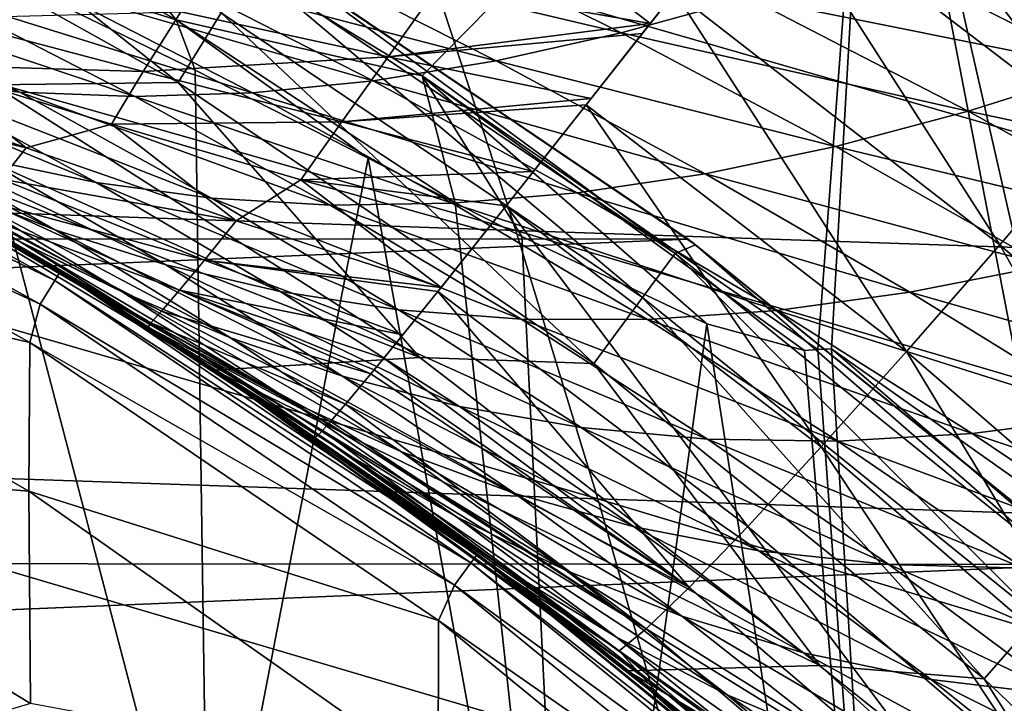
# Model space of a CAD drawing. Header units: metres. Extents: x -31 to 127, y -24 to 31.
# Tile 98 of 150: x 11.63 to 15.53, y 17.46 to 20.16. Entities that reach past the tile are written whole.
import ezdxf

# ---------------------------------------------------------------- set-up
doc = ezdxf.new("R2010")
doc.units = ezdxf.units.M
doc.layers.add('solid_12_381_041_XXX', color=7, linetype='CONTINUOUS')

msp = doc.modelspace()

# ---------------------------------------------------------------- linework, layer by layer
at = {"layer": 'solid_12_381_041_XXX'}
for points in [[(15.010057, 21.749672, 115.319366), (11.632766, 20.904819, 115.365982), (13.22451, 19.938015, 115.42775)], [(59.841755, 19.87245, 142.018951), (12.914742, 21.66173, 142.074112), (12.197166, 21.745707, 142.104095)], [(59.851868, 20.189066, 142.13353), (59.841755, 19.87245, 142.018951), (12.197166, 21.745707, 142.104095)], [(15.010057, 21.749672, 115.319366), (13.22451, 19.938015, 115.42775), (14.791256, 18.854528, 115.500305)], [(15.010057, 21.749672, 115.319366), (14.791256, 18.854528, 115.500305), (14.845093, 18.857975, 115.500305)], [(15.010057, 21.749672, 115.319366), (14.845093, 18.857975, 115.500305), (15.681456, 18.265112, 115.542603)], [(20.044846, 21.753382, 115.323524), (15.010057, 21.749672, 115.319366), (15.830544, 18.154106, 115.550461)], [(15.010057, 21.749672, 115.319366), (15.681456, 18.265112, 115.542603), (15.830544, 18.154106, 115.550461)], [(59.841755, 19.87245, 142.018951), (13.640339, 21.572233, 142.049103), (12.914742, 21.66173, 142.074112)], [(59.841755, 19.87245, 142.018951), (14.373972, 21.477568, 142.030075), (13.640339, 21.572233, 142.049103)], [(14.373972, 21.477568, 142.030075), (59.841755, 19.87245, 142.018951), (56.208389, 19.99465, 142.01886)], [(14.373972, 21.477568, 142.030075), (52.508961, 20.11907, 142.018784), (48.783695, 20.24436, 142.018692)], [(14.373972, 21.477568, 142.030075), (56.208389, 19.99465, 142.01886), (52.508961, 20.11907, 142.018784)], [(15.895476, 19.717215, 141.744858), (14.856215, 21.078072, 141.960114), (14.964763, 21.217821, 141.989685)], [(15.895476, 19.717215, 141.744858), (14.964763, 21.217821, 141.989685), (16.280622, 20.172466, 141.87738)], [(10.673153, 21.168936, -0.293171), (10.526972, 20.879004, -0.07612), (12.259711, 19.911036, -0.07612)], [(10.673153, 21.168936, -0.293171), (12.259711, 19.911036, -0.07612), (12.429955, 20.187529, -0.293171)], [(15.895476, 19.717215, 141.744858), (14.579034, 20.72205, 141.847183), (14.856215, 21.078072, 141.960114)], [(11.632766, 20.904819, 115.365982), (11.0611, 20.834959, 115.408195), (12.25211, 20.158655, 115.450981)], [(13.22451, 19.938015, 115.42775), (11.632766, 20.904819, 115.365982), (12.25211, 20.158655, 115.450981)], [(12.259711, 19.911036, -0.07612), (10.526972, 20.879004, -0.07612), (11.527748, 19.901917)], [(11.0611, 20.834959, 115.408195), (11.299391, 20.459219, 115.500305), (12.25211, 20.158655, 115.450981)], [(15.510415, 19.268988, 141.512482), (14.224304, 20.268333, 141.617645), (14.579034, 20.72205, 141.847183)], [(15.510415, 19.268988, 141.512482), (14.579034, 20.72205, 141.847183), (15.895476, 19.717215, 141.744858)], [(13.564814, 20.578051, 141.617142), (14.126797, 20.144041, 141.535828), (13.28865, 20.292757, 141.382507)], [(13.564814, 20.578051, 141.617142), (14.224304, 20.268333, 141.617645), (14.126797, 20.144041, 141.535828)], [(13.149377, 20.537794, 106.004074), (14.01318, 20.10796, 105.481987), (12.674253, 20.424427, 105.632484)], [(14.516316, 20.247738, 105.846352), (14.01318, 20.10796, 105.481987), (13.149377, 20.537794, 106.004074)], [(13.595919, 19.325207, 145.380417), (9.394441, 20.517307, 145.265747), (9.803766, 19.456057, 145.369965)], [(13.595919, 19.325207, 145.380417), (13.250548, 20.385206, 145.272339), (9.394441, 20.517307, 145.265747)], [(11.299391, 20.459219, 115.500305), (10.827689, 17.4072, 115.500305), (12.379153, 16.340691, 115.500305)], [(12.326898, 19.960285, 115.500305), (11.299391, 20.459219, 115.500305), (12.379153, 16.340691, 115.500305)], [(12.25211, 20.158655, 115.450981), (11.299391, 20.459219, 115.500305), (12.326898, 19.960285, 115.500305)], [(12.581081, 20.43718, -4), (-14.260582, 19.303749, -4), (-12.573285, 20.442173, -4)], [(14.277114, 19.291489, -4), (-14.260582, 19.303749, -4), (12.581081, 20.43718, -4)], [(12.674253, 20.424427, 105.632484), (13.517735, 19.997637, 105.10154), (12.207097, 20.340145, 105.245987)], [(14.277114, 19.291489, -4), (12.581081, 20.43718, -4), (12.624375, 20.411398, -1)], [(14.01318, 20.10796, 105.481987), (13.517735, 19.997637, 105.10154), (12.674253, 20.424427, 105.632484)], [(15.025595, 20.414955, 106.194931), (15.916663, 19.965931, 105.681587), (14.516316, 20.247738, 105.846352)], [(16.453218, 20.160793, 106.019371), (15.916663, 19.965931, 105.681587), (15.025595, 20.414955, 106.194931)], [(12.543622, 20.372137, -0.618042), (14.226111, 19.234972, -0.618042), (12.624375, 20.411398, -1)], [(14.226111, 19.234972, -0.618042), (14.30668, 19.269636, -1), (12.624375, 20.411398, -1)], [(14.277114, 19.291489, -4), (12.624375, 20.411398, -1), (14.30668, 19.269636, -1)], [(17.369383, 19.197472, 145.388229), (13.250548, 20.385206, 145.272339), (13.595919, 19.325207, 145.380417)], [(17.369383, 19.197472, 145.388229), (17.094521, 20.255135, 145.277237), (13.250548, 20.385206, 145.272339)], [(12.207097, 20.340145, 105.245987), (13.031241, 19.918308, 104.704819), (11.748518, 20.285883, 104.844254)], [(13.517735, 19.997637, 105.10154), (13.031241, 19.918308, 104.704819), (12.207097, 20.340145, 105.245987)], [(12.429955, 20.187529, -0.293171), (14.097198, 19.060669, -0.293171), (12.543622, 20.372137, -0.618042)], [(14.097198, 19.060669, -0.293171), (14.226111, 19.234972, -0.618042), (12.543622, 20.372137, -0.618042)], [(11.633437, 19.873343, 103.41713), (11.191051, 19.922829, 102.957344), (10.431623, 20.306166, 103.550034)], [(10.859995, 20.269014, 103.995682), (11.633437, 19.873343, 103.41713), (10.431623, 20.306166, 103.550034)], [(12.088191, 19.855888, 103.86219), (11.633437, 19.873343, 103.41713), (10.859995, 20.269014, 103.995682)], [(11.299209, 20.262135, 104.427338), (12.088191, 19.855888, 103.86219), (10.859995, 20.269014, 103.995682)], [(11.748518, 20.285883, 104.844254), (12.554447, 19.870903, 104.291634), (11.299209, 20.262135, 104.427338)], [(12.554447, 19.870903, 104.291634), (12.088191, 19.855888, 103.86219), (11.299209, 20.262135, 104.427338)], [(13.031241, 19.918308, 104.704819), (12.554447, 19.870903, 104.291634), (11.748518, 20.285883, 104.844254)], [(13.28865, 20.292757, 141.382507), (13.090769, 20.013416, 141.115173), (12.269759, 20.191317, 140.94104)], [(13.28865, 20.292757, 141.382507), (14.126797, 20.144041, 141.535828), (13.090769, 20.013416, 141.115173)], [(14.224304, 20.268333, 141.617645), (13.873862, 19.822603, 141.279724), (14.126797, 20.144041, 141.535828)], [(15.141266, 18.846943, 141.17955), (13.873862, 19.822603, 141.279724), (14.224304, 20.268333, 141.617645)], [(15.141266, 18.846943, 141.17955), (14.224304, 20.268333, 141.617645), (15.510415, 19.268988, 141.512482)], [(14.516316, 20.247738, 105.846352), (15.385389, 19.797409, 105.32737), (14.01318, 20.10796, 105.481987)], [(15.916663, 19.965931, 105.681587), (15.385389, 19.797409, 105.32737), (14.516316, 20.247738, 105.846352)], [(12.269759, 20.191317, 140.94104), (12.121517, 19.954958, 140.60611), (11.3222, 20.166346, 140.417038)], [(12.269759, 20.191317, 140.94104), (13.090769, 20.013416, 141.115173), (12.121517, 19.954958, 140.60611)], [(12.429955, 20.187529, -0.293171), (12.259711, 19.911036, -0.07612), (13.904119, 18.79961, -0.07612)], [(12.429955, 20.187529, -0.293171), (13.904119, 18.79961, -0.07612), (14.097198, 19.060669, -0.293171)], [(11.3222, 20.166346, 140.417038), (12.121517, 19.954958, 140.60611), (11.234306, 19.980993, 140.031693)], [(12.25211, 20.158655, 115.450981), (12.326898, 19.960285, 115.500305), (13.011849, 19.612349, 115.500305)], [(12.25211, 20.158655, 115.450981), (13.011849, 19.612349, 115.500305), (13.355955, 19.435862, 115.500305)], [(13.22451, 19.938015, 115.42775), (12.25211, 20.158655, 115.450981), (13.355955, 19.435862, 115.500305)], [(14.126797, 20.144041, 141.535828), (14.095796, 20.104565, 141.50795), (13.090769, 20.013416, 141.115173)], [(14.126797, 20.144041, 141.535828), (13.873862, 19.822603, 141.279724), (14.095796, 20.104565, 141.50795)], [(10.032651, 20.0945, 118.200302), (10.050622, 20.130449, 118.350304), (11.792777, 19.161951, 118.350304)], [(11.691834, 19.223709, 138.064606), (11.792777, 19.161951, 118.350304), (10.050622, 20.130449, 118.350304)], [(11.434273, 19.378014, 138.097961), (11.691834, 19.223709, 138.064606), (10.050622, 20.130449, 118.350304)], [(14.095796, 20.104565, 141.50795), (13.894, 19.848137, 141.302658), (13.090769, 20.013416, 141.115173)], [(14.01318, 20.10796, 105.481987), (14.860907, 19.658062, 104.955727), (13.517735, 19.997637, 105.10154)], [(14.095796, 20.104565, 141.50795), (13.873862, 19.822603, 141.279724), (13.894, 19.848137, 141.302658)], [(15.385389, 19.797409, 105.32737), (14.860907, 19.658062, 104.955727), (14.01318, 20.10796, 105.481987)], [(9.983531, 19.996138, 118.090416), (10.032651, 20.0945, 118.200302), (11.771695, 19.127733, 118.200302)], [(11.771695, 19.127733, 118.200302), (10.032651, 20.0945, 118.200302), (11.792777, 19.161951, 118.350304)], [(9.951781, 19.843496, 118.050301), (9.983531, 19.996138, 118.090416), (11.714064, 19.034105, 118.090416)], [(11.714064, 19.034105, 118.090416), (9.983531, 19.996138, 118.090416), (11.771695, 19.127733, 118.200302)], [(11.935272, 19.515352, 102.359184), (11.494021, 19.608496, 101.871284), (10.761555, 20.002424, 102.484604)], [(11.191051, 19.922829, 102.957344), (11.935272, 19.515352, 102.359184), (10.761555, 20.002424, 102.484604)], [(13.090769, 20.013416, 141.115173), (12.907761, 19.756256, 140.809692), (12.121517, 19.954958, 140.60611)], [(13.090769, 20.013416, 141.115173), (13.894, 19.848137, 141.302658), (12.907761, 19.756256, 140.809692)], [(13.517735, 19.997637, 105.10154), (14.344976, 19.550003, 104.566429), (13.031241, 19.918308, 104.704819)], [(14.860907, 19.658062, 104.955727), (14.344976, 19.550003, 104.566429), (13.517735, 19.997637, 105.10154)], [(10.811619, 19.958029, 139.522552), (11.658539, 19.652229, 139.782318), (10.741796, 19.869284, 139.088562)], [(11.234306, 19.980993, 140.031693), (11.658539, 19.652229, 139.782318), (10.811619, 19.958029, 139.522552)], [(11.234306, 19.980993, 140.031693), (11.996233, 19.746393, 140.243637), (11.658539, 19.652229, 139.782318)], [(12.121517, 19.954958, 140.60611), (11.996233, 19.746393, 140.243637), (11.234306, 19.980993, 140.031693)], [(12.121517, 19.954958, 140.60611), (12.907761, 19.756256, 140.809692), (11.996233, 19.746393, 140.243637)], [(13.011849, 19.612349, 115.500305), (12.326898, 19.960285, 115.500305), (12.379153, 16.340691, 115.500305)], [(15.916663, 19.965931, 105.681587), (16.791521, 19.497999, 105.165039), (15.385389, 19.797409, 105.32737)], [(12.391152, 19.454033, 102.833534), (11.935272, 19.515352, 102.359184), (11.191051, 19.922829, 102.957344)], [(11.633437, 19.873343, 103.41713), (12.391152, 19.454033, 102.833534), (11.191051, 19.922829, 102.957344)], [(12.259711, 19.911036, -0.07612), (11.527748, 19.901917), (13.216403, 18.823292)], [(13.904119, 18.79961, -0.07612), (12.259711, 19.911036, -0.07612), (13.216403, 18.823292)], [(13.031241, 19.918308, 104.704819), (13.839062, 19.47484, 104.159409), (12.554447, 19.870903, 104.291634)], [(14.344976, 19.550003, 104.566429), (13.839062, 19.47484, 104.159409), (13.031241, 19.918308, 104.704819)], [(13.22451, 19.938015, 115.42775), (14.737733, 18.850906, 115.500305), (14.791256, 18.854528, 115.500305)], [(13.22451, 19.938015, 115.42775), (14.35097, 18.956181, 115.500305), (14.737733, 18.850906, 115.500305)], [(13.22451, 19.938015, 115.42775), (13.355955, 19.435862, 115.500305), (13.619699, 19.301706, 115.500305)], [(13.22451, 19.938015, 115.42775), (13.619699, 19.301706, 115.500305), (14.35097, 18.956181, 115.500305)], [(11.775337, 19.327721, 100.735718), (11.355727, 19.491844, 100.210327), (10.655384, 19.878738, 100.863129)], [(11.067756, 19.730959, 101.371941), (11.775337, 19.327721, 100.735718), (10.655384, 19.878738, 100.863129)], [(13.216403, 18.823292), (11.527748, 19.901917), (10.658274, 19.815067)], [(12.86109, 19.4266, 103.292374), (12.391152, 19.454033, 102.833534), (11.633437, 19.873343, 103.41713)], [(12.088191, 19.855888, 103.86219), (12.86109, 19.4266, 103.292374), (11.633437, 19.873343, 103.41713)], [(12.554447, 19.870903, 104.291634), (13.344099, 19.433548, 103.734596), (12.088191, 19.855888, 103.86219)], [(13.839062, 19.47484, 104.159409), (13.344099, 19.433548, 103.734596), (12.554447, 19.870903, 104.291634)], [(11.673282, 18.882851, 118.050301), (9.951781, 19.843496, 118.050301), (11.714064, 19.034105, 118.090416)], [(9.958449, 19.279587, 118.050301), (9.951781, 19.843496, 118.050301), (11.673282, 18.882851, 118.050301)], [(11.658539, 19.652229, 139.782318), (11.560772, 19.529461, 139.366409), (10.741796, 19.869284, 139.088562)], [(13.344099, 19.433548, 103.734596), (12.86109, 19.4266, 103.292374), (12.088191, 19.855888, 103.86219)], [(13.894, 19.848137, 141.302658), (13.873862, 19.822603, 141.279724), (12.907761, 19.756256, 140.809692)], [(10.658274, 19.815067), (11.472553, 19.355373, 97.193642), (11.992469, 19.037613, 96.590019)], [(12.401584, 18.772888), (10.658274, 19.815067), (11.992469, 19.037613, 96.590019)], [(13.216403, 18.823292), (10.658274, 19.815067), (12.401584, 18.772888)], [(13.873862, 19.822603, 141.279724), (13.665422, 19.558979, 141.012344), (12.907761, 19.756256, 140.809692)], [(13.873862, 19.822603, 141.279724), (13.557497, 19.423037, 140.849182), (13.665422, 19.558979, 141.012344)], [(14.804288, 18.470177, 140.753616), (13.557497, 19.423037, 140.849182), (13.873862, 19.822603, 141.279724)], [(14.804288, 18.470177, 140.753616), (13.873862, 19.822603, 141.279724), (15.141266, 18.846943, 141.17955)], [(15.385389, 19.797409, 105.32737), (16.237919, 19.327574, 104.805267), (14.860907, 19.658062, 104.955727)], [(16.791521, 19.497999, 105.165039), (16.237919, 19.327574, 104.805267), (15.385389, 19.797409, 105.32737)], [(12.907761, 19.756256, 140.809692), (12.74514, 19.525669, 140.470978), (11.996233, 19.746393, 140.243637)], [(12.907761, 19.756256, 140.809692), (13.665422, 19.558979, 141.012344), (12.74514, 19.525669, 140.470978)], [(12.210688, 19.190374, 101.251396), (11.775337, 19.327721, 100.735718), (11.067756, 19.730959, 101.371941)], [(11.494021, 19.608496, 101.871284), (12.210688, 19.190374, 101.251396), (11.067756, 19.730959, 101.371941)], [(11.996233, 19.746393, 140.243637), (12.489589, 19.364559, 140.063065), (11.658539, 19.652229, 139.782318)], [(11.996233, 19.746393, 140.243637), (12.74514, 19.525669, 140.470978), (12.489589, 19.364559, 140.063065)], [(16.729206, 18.207933, 141.398468), (15.510415, 19.268988, 141.512482), (15.895476, 19.717215, 141.744858)], [(12.040878, 19.08139, 99.547798), (11.630034, 19.283773, 98.997292), (10.949287, 19.676752, 99.677589)], [(11.355727, 19.491844, 100.210327), (12.040878, 19.08139, 99.547798), (10.949287, 19.676752, 99.677589)], [(11.893491, 19.102703, 97.728699), (11.472553, 19.355373, 97.193642), (10.936754, 19.663097, 97.789864)], [(11.229598, 19.500162, 98.441856), (11.893491, 19.102703, 97.728699), (10.936754, 19.663097, 97.789864)], [(11.658539, 19.652229, 139.782318), (12.489589, 19.364559, 140.063065), (11.560772, 19.529461, 139.366409)], [(14.860907, 19.658062, 104.955727), (15.691784, 19.188015, 104.4263), (14.344976, 19.550003, 104.566429)], [(16.237919, 19.327574, 104.805267), (15.691784, 19.188015, 104.4263), (14.860907, 19.658062, 104.955727)], [(12.662999, 19.084032, 101.755196), (12.210688, 19.190374, 101.251396), (11.494021, 19.608496, 101.871284)], [(11.935272, 19.515352, 102.359184), (12.662999, 19.084032, 101.755196), (11.494021, 19.608496, 101.871284)], [(13.011849, 19.612349, 115.500305), (12.379153, 16.340691, 115.500305), (13.824729, 15.136914, 115.500305)], [(13.355955, 19.435862, 115.500305), (13.011849, 19.612349, 115.500305), (13.824729, 15.136914, 115.500305)], [(13.665422, 19.558979, 141.012344), (13.557497, 19.423037, 140.849182), (12.74514, 19.525669, 140.470978)], [(11.560772, 19.529461, 139.366409), (12.364255, 19.208403, 139.666855), (11.489176, 19.44425, 138.941711)], [(12.489589, 19.364559, 140.063065), (12.364255, 19.208403, 139.666855), (11.560772, 19.529461, 139.366409)], [(12.74514, 19.525669, 140.470978), (13.300058, 19.100832, 140.367981), (12.489589, 19.364559, 140.063065)], [(12.74514, 19.525669, 140.470978), (13.477697, 19.322813, 140.715469), (13.300058, 19.100832, 140.367981)], [(13.557497, 19.423037, 140.849182), (13.477697, 19.322813, 140.715469), (12.74514, 19.525669, 140.470978)], [(14.344976, 19.550003, 104.566429), (15.155121, 19.081551, 104.027992), (13.839062, 19.47484, 104.159409)], [(15.691784, 19.188015, 104.4263), (15.155121, 19.081551, 104.027992), (14.344976, 19.550003, 104.566429)], [(12.295645, 18.868076, 98.303375), (11.893491, 19.102703, 97.728699), (11.229598, 19.500162, 98.441856)], [(11.630034, 19.283773, 98.997292), (12.295645, 18.868076, 98.303375), (11.229598, 19.500162, 98.441856)], [(12.466631, 18.901024, 100.090858), (12.040878, 19.08139, 99.547798), (11.355727, 19.491844, 100.210327)], [(11.775337, 19.327721, 100.735718), (12.466631, 18.901024, 100.090858), (11.355727, 19.491844, 100.210327)], [(13.131898, 19.011349, 102.244797), (12.662999, 19.084032, 101.755196), (11.935272, 19.515352, 102.359184)], [(12.391152, 19.454033, 102.833534), (13.131898, 19.011349, 102.244797), (11.935272, 19.515352, 102.359184)], [(13.920233, 18.263771, 145.482635), (9.803766, 19.456057, 145.369965), (10.188754, 18.392738, 145.468506)], [(13.920233, 18.263771, 145.482635), (13.595919, 19.325207, 145.380417), (9.803766, 19.456057, 145.369965)], [(11.489176, 19.44425, 138.941711), (12.265439, 19.08919, 139.256531), (11.445021, 19.395655, 138.515991)], [(12.364255, 19.208403, 139.666855), (12.265439, 19.08919, 139.256531), (11.489176, 19.44425, 138.941711)], [(13.616757, 18.974506, 102.71801), (13.131898, 19.011349, 102.244797), (12.391152, 19.454033, 102.833534)], [(12.86109, 19.4266, 103.292374), (13.616757, 18.974506, 102.71801), (12.391152, 19.454033, 102.833534)], [(13.839062, 19.47484, 104.159409), (14.629623, 19.00988, 103.610382), (13.344099, 19.433548, 103.734596)], [(15.155121, 19.081551, 104.027992), (14.629623, 19.00988, 103.610382), (13.839062, 19.47484, 104.159409)], [(13.344099, 19.433548, 103.734596), (14.116436, 18.974031, 103.173538), (12.86109, 19.4266, 103.292374)], [(14.116436, 18.974031, 103.173538), (13.616757, 18.974506, 102.71801), (12.86109, 19.4266, 103.292374)], [(13.557497, 19.423037, 140.849182), (13.286571, 19.084055, 140.338196), (13.477697, 19.322813, 140.715469)], [(14.513988, 18.155102, 140.250305), (13.286571, 19.084055, 140.338196), (13.557497, 19.423037, 140.849182)], [(14.629623, 19.00988, 103.610382), (14.116436, 18.974031, 103.173538), (13.344099, 19.433548, 103.734596)], [(13.619699, 19.301706, 115.500305), (13.355955, 19.435862, 115.500305), (13.824729, 15.136914, 115.500305)], [(14.513988, 18.155102, 140.250305), (13.557497, 19.423037, 140.849182), (14.804288, 18.470177, 140.753616)], [(11.445021, 19.395655, 138.515991), (12.194337, 19.006966, 138.83992), (11.434273, 19.378014, 138.097961)], [(12.151103, 18.960428, 138.424606), (11.691834, 19.223709, 138.064606), (11.434273, 19.378014, 138.097961)], [(12.194337, 19.006966, 138.83992), (12.151103, 18.960428, 138.424606), (11.434273, 19.378014, 138.097961)], [(12.265439, 19.08919, 139.256531), (12.194337, 19.006966, 138.83992), (11.445021, 19.395655, 138.515991)], [(12.489589, 19.364559, 140.063065), (13.300058, 19.100832, 140.367981), (12.364255, 19.208403, 139.666855)], [(11.893491, 19.102703, 97.728699), (11.992469, 19.037613, 96.590019), (11.472553, 19.355373, 97.193642)], [(12.910183, 18.748972, 100.623917), (12.466631, 18.901024, 100.090858), (11.775337, 19.327721, 100.735718)], [(12.210688, 19.190374, 101.251396), (12.910183, 18.748972, 100.623917), (11.775337, 19.327721, 100.735718)], [(17.627268, 18.138876, 145.493195), (13.595919, 19.325207, 145.380417), (13.920233, 18.263771, 145.482635)], [(17.627268, 18.138876, 145.493195), (17.369383, 19.197472, 145.388229), (13.595919, 19.325207, 145.380417)], [(14.277114, 19.291489, -4), (-15.844099, 18.025211, -4), (-14.260582, 19.303749, -4)], [(15.866746, 18.005188, -4), (-15.844099, 18.025211, -4), (14.277114, 19.291489, -4)], [(13.477697, 19.322813, 140.715469), (13.286571, 19.084055, 140.338196), (13.300058, 19.100832, 140.367981)], [(14.35097, 18.956181, 115.500305), (13.619699, 19.301706, 115.500305), (13.824729, 15.136914, 115.500305)], [(15.866746, 18.005188, -4), (14.277114, 19.291489, -4), (14.30668, 19.269636, -1)], [(11.669345, 18.295082, 118.050301), (10.07375, 18.426056, 119.262741), (9.958449, 19.279587, 118.050301)], [(11.669345, 18.295082, 118.050301), (9.958449, 19.279587, 118.050301), (11.673282, 18.882851, 118.050301)], [(12.709589, 18.648325, 98.873123), (12.295645, 18.868076, 98.303375), (11.630034, 19.283773, 98.997292)], [(12.040878, 19.08139, 99.547798), (12.709589, 18.648325, 98.873123), (11.630034, 19.283773, 98.997292)], [(14.226111, 19.234972, -0.618042), (15.806101, 17.959219, -0.618042), (14.30668, 19.269636, -1)], [(15.806101, 17.959219, -0.618042), (15.886311, 17.989584, -1), (14.30668, 19.269636, -1)], [(15.866746, 18.005188, -4), (14.30668, 19.269636, -1), (15.886311, 17.989584, -1)], [(16.338652, 17.809317, 141.066986), (15.141266, 18.846943, 141.17955), (15.510415, 19.268988, 141.512482)], [(16.338652, 17.809317, 141.066986), (15.510415, 19.268988, 141.512482), (16.729206, 18.207933, 141.398468)], [(11.691834, 19.223709, 138.064606), (12.141027, 18.943216, 138.01828), (11.792777, 19.161951, 118.350304)], [(12.151103, 18.960428, 138.424606), (12.141027, 18.943216, 138.01828), (11.691834, 19.223709, 138.064606)], [(12.364255, 19.208403, 139.666855), (13.148413, 18.913031, 139.995926), (12.265439, 19.08919, 139.256531)], [(13.286571, 19.084055, 140.338196), (13.148413, 18.913031, 139.995926), (12.364255, 19.208403, 139.666855)], [(13.300058, 19.100832, 140.367981), (13.286571, 19.084055, 140.338196), (12.364255, 19.208403, 139.666855)], [(14.097198, 19.060669, -0.293171), (15.662869, 17.796476, -0.293171), (14.226111, 19.234972, -0.618042)], [(15.662869, 17.796476, -0.293171), (15.806101, 17.959219, -0.618042), (14.226111, 19.234972, -0.618042)], [(13.372895, 18.629681, 101.144615), (12.910183, 18.748972, 100.623917), (12.210688, 19.190374, 101.251396)], [(12.662999, 19.084032, 101.755196), (13.372895, 18.629681, 101.144615), (12.210688, 19.190374, 101.251396)], [(15.691784, 19.188015, 104.4263), (16.504646, 18.697439, 103.894302), (15.155121, 19.081551, 104.027992)], [(11.771695, 19.127733, 118.200302), (11.792777, 19.161951, 118.350304), (13.442382, 18.04307, 118.350304)], [(12.798388, 18.505438, 137.984558), (13.442382, 18.04307, 118.350304), (11.792777, 19.161951, 118.350304)], [(12.267885, 18.861309, 138.008347), (12.798388, 18.505438, 137.984558), (11.792777, 19.161951, 118.350304)], [(12.141027, 18.943216, 138.01828), (12.267885, 18.861309, 138.008347), (11.792777, 19.161951, 118.350304)], [(11.714064, 19.034105, 118.090416), (11.771695, 19.127733, 118.200302), (13.418354, 18.010851, 118.200302)], [(13.418354, 18.010851, 118.200302), (11.771695, 19.127733, 118.200302), (13.442382, 18.04307, 118.350304)], [(11.893491, 19.102703, 97.728699), (12.542742, 18.683126, 96.996368), (11.992469, 19.037613, 96.590019)], [(12.94511, 18.430473, 97.592209), (12.542742, 18.683126, 96.996368), (11.893491, 19.102703, 97.728699)], [(12.295645, 18.868076, 98.303375), (12.94511, 18.430473, 97.592209), (11.893491, 19.102703, 97.728699)], [(13.140371, 18.451849, 99.435303), (12.709589, 18.648325, 98.873123), (12.040878, 19.08139, 99.547798)], [(12.466631, 18.901024, 100.090858), (13.140371, 18.451849, 99.435303), (12.040878, 19.08139, 99.547798)], [(12.265439, 19.08919, 139.256531), (13.022384, 18.758894, 139.600113), (12.194337, 19.006966, 138.83992)], [(13.035145, 18.774385, 139.64537), (13.022384, 18.758894, 139.600113), (12.265439, 19.08919, 139.256531)], [(13.0729, 18.820391, 139.77153), (13.035145, 18.774385, 139.64537), (12.265439, 19.08919, 139.256531)], [(13.148413, 18.913031, 139.995926), (13.0729, 18.820391, 139.77153), (12.265439, 19.08919, 139.256531)], [(13.854365, 18.545942, 101.650398), (13.372895, 18.629681, 101.144615), (12.662999, 19.084032, 101.755196)], [(13.131898, 19.011349, 102.244797), (13.854365, 18.545942, 101.650398), (12.662999, 19.084032, 101.755196)], [(13.286571, 19.084055, 140.338196), (13.0729, 18.820391, 139.77153), (13.148413, 18.913031, 139.995926)], [(14.281128, 17.913141, 139.691437), (13.0729, 18.820391, 139.77153), (13.286571, 19.084055, 140.338196)], [(14.281128, 17.913141, 139.691437), (13.286571, 19.084055, 140.338196), (14.513988, 18.155102, 140.250305)], [(14.097198, 19.060669, -0.293171), (13.904119, 18.79961, -0.07612), (15.448348, 17.552732, -0.07612)], [(14.097198, 19.060669, -0.293171), (15.448348, 17.552732, -0.07612), (15.662869, 17.796476, -0.293171)], [(15.155121, 19.081551, 104.027992), (15.946959, 18.592085, 103.486626), (14.629623, 19.00988, 103.610382)], [(16.504646, 18.697439, 103.894302), (15.946959, 18.592085, 103.486626), (15.155121, 19.081551, 104.027992)], [(11.673282, 18.882851, 118.050301), (11.714064, 19.034105, 118.090416), (13.352662, 17.922689, 118.090416)], [(13.352662, 17.922689, 118.090416), (11.714064, 19.034105, 118.090416), (13.418354, 18.010851, 118.200302)], [(12.401584, 18.772888), (11.992469, 19.037613, 96.590019), (12.495643, 18.711197, 95.984169)], [(12.542742, 18.683126, 96.996368), (12.495643, 18.711197, 95.984169), (11.992469, 19.037613, 96.590019)], [(12.194337, 19.006966, 138.83992), (12.921935, 18.638443, 139.178055), (12.151103, 18.960428, 138.424606)], [(13.022384, 18.758894, 139.600113), (12.921935, 18.638443, 139.178055), (12.194337, 19.006966, 138.83992)], [(14.353903, 18.500063, 102.13884), (13.854365, 18.545942, 101.650398), (13.131898, 19.011349, 102.244797)], [(13.616757, 18.974506, 102.71801), (14.353903, 18.500063, 102.13884), (13.131898, 19.011349, 102.244797)], [(14.870183, 18.492579, 102.608414), (14.353903, 18.500063, 102.13884), (13.616757, 18.974506, 102.71801)], [(14.116436, 18.974031, 103.173538), (14.870183, 18.492579, 102.608414), (13.616757, 18.974506, 102.71801)], [(14.629623, 19.00988, 103.610382), (15.401677, 18.523434, 103.057915), (14.116436, 18.974031, 103.173538)], [(15.401677, 18.523434, 103.057915), (14.870183, 18.492579, 102.608414), (14.116436, 18.974031, 103.173538)], [(15.946959, 18.592085, 103.486626), (15.401677, 18.523434, 103.057915), (14.629623, 19.00988, 103.610382)], [(12.151103, 18.960428, 138.424606), (12.856277, 18.562351, 138.784683), (12.141027, 18.943216, 138.01828)], [(12.814861, 18.51782, 138.382294), (12.267885, 18.861309, 138.008347), (12.141027, 18.943216, 138.01828)], [(12.831299, 18.534805, 138.572632), (12.814861, 18.51782, 138.382294), (12.141027, 18.943216, 138.01828)], [(12.856277, 18.562351, 138.784683), (12.831299, 18.534805, 138.572632), (12.141027, 18.943216, 138.01828)], [(12.863078, 18.570045, 138.833771), (12.856277, 18.562351, 138.784683), (12.151103, 18.960428, 138.424606)], [(12.921935, 18.638443, 139.178055), (12.863078, 18.570045, 138.833771), (12.151103, 18.960428, 138.424606)], [(14.35097, 18.956181, 115.500305), (13.824729, 15.136914, 115.500305), (15.159373, 13.798818, 115.500305)], [(14.35097, 18.956181, 115.500305), (15.159373, 13.798818, 115.500305), (14.737733, 18.850906, 115.500305)], [(13.591228, 18.285254, 99.98719), (13.140371, 18.451849, 99.435303), (12.466631, 18.901024, 100.090858)], [(12.910183, 18.748972, 100.623917), (13.591228, 18.285254, 99.98719), (12.466631, 18.901024, 100.090858)], [(11.669345, 18.295082, 118.050301), (11.673282, 18.882851, 118.050301), (13.289879, 17.782949, 118.050301)], [(13.289879, 17.782949, 118.050301), (11.673282, 18.882851, 118.050301), (13.352662, 17.922689, 118.090416)], [(12.814861, 18.51782, 138.382294), (12.798388, 18.505438, 137.984558), (12.267885, 18.861309, 138.008347)], [(13.360797, 18.19356, 98.183151), (12.94511, 18.430473, 97.592209), (12.295645, 18.868076, 98.303375)], [(12.709589, 18.648325, 98.873123), (13.360797, 18.19356, 98.183151), (12.295645, 18.868076, 98.303375)], [(14.845093, 18.857975, 115.500305), (14.791256, 18.854528, 115.500305), (15.159373, 13.798818, 115.500305)], [(16.34893, 17.569315, 115.500305), (14.845093, 18.857975, 115.500305), (15.159373, 13.798818, 115.500305)], [(15.681456, 18.265112, 115.542603), (14.845093, 18.857975, 115.500305), (16.34893, 17.569315, 115.500305)], [(14.799156, 17.605453), (13.216403, 18.823292), (12.401584, 18.772888)], [(14.281128, 17.913141, 139.691437), (13.035145, 18.774385, 139.64537), (13.0729, 18.820391, 139.77153)], [(13.904119, 18.79961, -0.07612), (13.216403, 18.823292), (14.799156, 17.605453)], [(14.791256, 18.854528, 115.500305), (14.737733, 18.850906, 115.500305), (15.159373, 13.798818, 115.500305)], [(15.980712, 17.455654, 140.643082), (14.804288, 18.470177, 140.753616), (15.141266, 18.846943, 141.17955)], [(15.980712, 17.455654, 140.643082), (15.141266, 18.846943, 141.17955), (16.338652, 17.809317, 141.066986)], [(15.448348, 17.552732, -0.07612), (13.904119, 18.79961, -0.07612), (14.799156, 17.605453)], [(12.401584, 18.772888), (13.44835, 18.038622, 94.789413), (13.896429, 17.695742, 94.212341)], [(14.038029, 17.583307), (12.401584, 18.772888), (13.896429, 17.695742, 94.212341)], [(12.401584, 18.772888), (12.981195, 18.377665, 95.381996), (13.44835, 18.038622, 94.789413)], [(12.401584, 18.772888), (12.495643, 18.711197, 95.984169), (12.981195, 18.377665, 95.381996)], [(14.799156, 17.605453), (12.401584, 18.772888), (14.038029, 17.583307)], [(14.063667, 18.1532, 100.526192), (13.591228, 18.285254, 99.98719), (12.910183, 18.748972, 100.623917)], [(13.372895, 18.629681, 101.144615), (14.063667, 18.1532, 100.526192), (12.910183, 18.748972, 100.623917)], [(14.281128, 17.913141, 139.691437), (12.921935, 18.638443, 139.178055), (13.022384, 18.758894, 139.600113)], [(14.281128, 17.913141, 139.691437), (13.022384, 18.758894, 139.600113), (13.035145, 18.774385, 139.64537)], [(13.177434, 18.241285, 96.244751), (12.981195, 18.377665, 95.381996), (12.495643, 18.711197, 95.984169)], [(12.542742, 18.683126, 96.996368), (13.177434, 18.241285, 96.244751), (12.495643, 18.711197, 95.984169)], [(13.578447, 17.970959, 96.863853), (13.177434, 18.241285, 96.244751), (12.542742, 18.683126, 96.996368)], [(12.94511, 18.430473, 97.592209), (13.578447, 17.970959, 96.863853), (12.542742, 18.683126, 96.996368)], [(13.79544, 17.981171, 98.766403), (13.360797, 18.19356, 98.183151), (12.709589, 18.648325, 98.873123)], [(13.140371, 18.451849, 99.435303), (13.79544, 17.981171, 98.766403), (12.709589, 18.648325, 98.873123)], [(14.111408, 17.749445, 139.102051), (12.863078, 18.570045, 138.833771), (12.921935, 18.638443, 139.178055)], [(14.111408, 17.749445, 139.102051), (12.921935, 18.638443, 139.178055), (14.281128, 17.913141, 139.691437)], [(14.557251, 18.058622, 101.049484), (14.063667, 18.1532, 100.526192), (13.372895, 18.629681, 101.144615)], [(13.854365, 18.545942, 101.650398), (14.557251, 18.058622, 101.049484), (13.372895, 18.629681, 101.144615)], [(15.946959, 18.592085, 103.486626), (16.719208, 18.081831, 102.942963), (15.401677, 18.523434, 103.057915)], [(14.111408, 17.749445, 139.102051), (12.831299, 18.534805, 138.572632), (12.856277, 18.562351, 138.784683)], [(14.111408, 17.749445, 139.102051), (12.856277, 18.562351, 138.784683), (12.863078, 18.570045, 138.833771)], [(15.07121, 18.003937, 101.554382), (14.557251, 18.058622, 101.049484), (13.854365, 18.545942, 101.650398)], [(14.353903, 18.500063, 102.13884), (15.07121, 18.003937, 101.554382), (13.854365, 18.545942, 101.650398)], [(14.005251, 17.662819, 138.506973), (12.798388, 18.505438, 137.984558), (12.814861, 18.51782, 138.382294)], [(14.005251, 17.662819, 138.506973), (12.814861, 18.51782, 138.382294), (12.831299, 18.534805, 138.572632)], [(14.005251, 17.662819, 138.506973), (12.831299, 18.534805, 138.572632), (14.111408, 17.749445, 139.102051)], [(15.401677, 18.523434, 103.057915), (16.153913, 18.015863, 102.502304), (14.870183, 18.492579, 102.608414)], [(16.719208, 18.081831, 102.942963), (16.153913, 18.015863, 102.502304), (15.401677, 18.523434, 103.057915)], [(12.798388, 18.505438, 137.984558), (13.49684, 18.002369, 137.947113), (13.442382, 18.04307, 118.350304)], [(14.005251, 17.662819, 138.506973), (13.49684, 18.002369, 137.947113), (12.798388, 18.505438, 137.984558)], [(15.60402, 17.989706, 102.039139), (15.07121, 18.003937, 101.554382), (14.353903, 18.500063, 102.13884)], [(14.870183, 18.492579, 102.608414), (15.60402, 17.989706, 102.039139), (14.353903, 18.500063, 102.13884)], [(15.670764, 17.162403, 140.142303), (14.513988, 18.155102, 140.250305), (14.804288, 18.470177, 140.753616)], [(15.670764, 17.162403, 140.142303), (14.804288, 18.470177, 140.753616), (15.980712, 17.455654, 140.643082)], [(16.153913, 18.015863, 102.502304), (15.60402, 17.989706, 102.039139), (14.870183, 18.492579, 102.608414)], [(13.994459, 17.71722, 97.478111), (13.578447, 17.970959, 96.863853), (12.94511, 18.430473, 97.592209)], [(13.360797, 18.19356, 98.183151), (13.994459, 17.71722, 97.478111), (12.94511, 18.430473, 97.592209)], [(14.252647, 17.800213, 99.33905), (13.79544, 17.981171, 98.766403), (13.140371, 18.451849, 99.435303)], [(13.591228, 18.285254, 99.98719), (14.252647, 17.800213, 99.33905), (13.140371, 18.451849, 99.435303)], [(10.07375, 18.426056, 119.262741), (11.675242, 17.455334, 119.262741), (10.712269, 17.168934, 141.120102)], [(11.669345, 18.295082, 118.050301), (11.675242, 17.455334, 119.262741), (10.07375, 18.426056, 119.262741)], [(14.223488, 17.200903, 145.578964), (10.188754, 18.392738, 145.468506), (10.549403, 17.327353, 145.561386)], [(14.223488, 17.200903, 145.578964), (13.920233, 18.263771, 145.482635), (10.188754, 18.392738, 145.468506)], [(13.79905, 17.775917, 95.479156), (13.44835, 18.038622, 94.789413), (12.981195, 18.377665, 95.381996)], [(13.177434, 18.241285, 96.244751), (13.79905, 17.775917, 95.479156), (12.981195, 18.377665, 95.381996)], [(13.287968, 17.15535, 118.050301), (11.675242, 17.455334, 119.262741), (11.669345, 18.295082, 118.050301)], [(13.287968, 17.15535, 118.050301), (11.669345, 18.295082, 118.050301), (13.289879, 17.782949, 118.050301)], [(14.734087, 17.655561, 99.89827), (14.252647, 17.800213, 99.33905), (13.591228, 18.285254, 99.98719)], [(14.063667, 18.1532, 100.526192), (14.734087, 17.655561, 99.89827), (13.591228, 18.285254, 99.98719)], [(14.197065, 17.48842, 96.123421), (13.79905, 17.775917, 95.479156), (13.177434, 18.241285, 96.244751)], [(13.578447, 17.970959, 96.863853), (14.197065, 17.48842, 96.123421), (13.177434, 18.241285, 96.244751)], [(17.868176, 17.079348, 145.592133), (13.920233, 18.263771, 145.482635), (14.223488, 17.200903, 145.578964)], [(17.868176, 17.079348, 145.592133), (17.627268, 18.138876, 145.493195), (13.920233, 18.263771, 145.482635)], [(14.431738, 17.489216, 98.084579), (13.994459, 17.71722, 97.478111), (13.360797, 18.19356, 98.183151)], [(13.79544, 17.981171, 98.766403), (14.431738, 17.489216, 98.084579), (13.360797, 18.19356, 98.183151)], [(15.239278, 17.550301, 100.440926), (14.734087, 17.655561, 99.89827), (14.063667, 18.1532, 100.526192)], [(14.557251, 18.058622, 101.049484), (15.239278, 17.550301, 100.440926), (14.063667, 18.1532, 100.526192)], [(15.420331, 16.940132, 139.58638), (14.281128, 17.913141, 139.691437), (14.513988, 18.155102, 140.250305)], [(15.420331, 16.940132, 139.58638), (14.513988, 18.155102, 140.250305), (15.670764, 17.162403, 140.142303)], [(13.418354, 18.010851, 118.200302), (13.442382, 18.04307, 118.350304), (14.986489, 16.782585, 118.350304)], [(14.841874, 16.910612, 137.850449), (14.986489, 16.782585, 118.350304), (13.442382, 18.04307, 118.350304)], [(14.178426, 17.470612, 137.902405), (14.841874, 16.910612, 137.850449), (13.442382, 18.04307, 118.350304)], [(13.49684, 18.002369, 137.947113), (14.178426, 17.470612, 137.902405), (13.442382, 18.04307, 118.350304)], [(14.408778, 17.285675, 94.704529), (13.896429, 17.695742, 94.212341), (13.44835, 18.038622, 94.789413)], [(13.79905, 17.775917, 95.479156), (14.408778, 17.285675, 94.704529), (13.44835, 18.038622, 94.789413)], [(15.767368, 17.486971, 100.96405), (15.239278, 17.550301, 100.440926), (14.557251, 18.058622, 101.049484)], [(15.07121, 18.003937, 101.554382), (15.767368, 17.486971, 100.96405), (14.557251, 18.058622, 101.049484)], [(15.866746, 18.005188, -4), (-17.31864, 16.614492, -4), (-15.844099, 18.025211, -4)], [(17.345131, 16.586674, -4), (-17.31864, 16.614492, -4), (15.866746, 18.005188, -4)], [(13.352662, 17.922689, 118.090416), (13.418354, 18.010851, 118.200302), (14.959704, 16.752617, 118.200302)], [(14.959704, 16.752617, 118.200302), (13.418354, 18.010851, 118.200302), (14.986489, 16.782585, 118.350304)], [(14.005251, 17.662819, 138.506973), (14.178426, 17.470612, 137.902405), (13.49684, 18.002369, 137.947113)], [(16.316618, 17.466171, 101.465622), (15.767368, 17.486971, 100.96405), (15.07121, 18.003937, 101.554382)], [(15.60402, 17.989706, 102.039139), (16.316618, 17.466171, 101.465622), (15.07121, 18.003937, 101.554382)], [(14.611921, 17.218344, 96.762909), (14.197065, 17.48842, 96.123421), (13.578447, 17.970959, 96.863853)], [(13.994459, 17.71722, 97.478111), (14.611921, 17.218344, 96.762909), (13.578447, 17.970959, 96.863853)], [(14.894294, 17.294149, 98.680138), (14.431738, 17.489216, 98.084579), (13.79544, 17.981171, 98.766403)], [(14.252647, 17.800213, 99.33905), (14.894294, 17.294149, 98.680138), (13.79544, 17.981171, 98.766403)], [(13.289879, 17.782949, 118.050301), (13.352662, 17.922689, 118.090416), (14.886469, 16.670616, 118.090416)], [(14.886469, 16.670616, 118.090416), (13.352662, 17.922689, 118.090416), (14.959704, 16.752617, 118.200302)], [(14.111408, 17.749445, 139.102051), (14.281128, 17.913141, 139.691437), (15.420331, 16.940132, 139.58638)], [(13.287968, 17.15535, 118.050301), (13.289879, 17.782949, 118.050301), (14.803308, 16.544127, 118.050301)], [(14.803308, 16.544127, 118.050301), (13.289879, 17.782949, 118.050301), (14.886469, 16.670616, 118.090416)], [(14.802081, 16.981676, 95.375648), (14.408778, 17.285675, 94.704529), (13.79905, 17.775917, 95.479156)], [(14.197065, 17.48842, 96.123421), (14.802081, 16.981676, 95.375648), (13.79905, 17.775917, 95.479156)], [(15.383962, 17.137117, 99.261673), (14.894294, 17.294149, 98.680138), (14.252647, 17.800213, 99.33905)], [(14.734087, 17.655561, 99.89827), (15.383962, 17.137117, 99.261673), (14.252647, 17.800213, 99.33905)], [(15.662869, 17.796476, -0.293171), (15.448348, 17.552732, -0.07612), (16.881271, 16.179388, -0.07612)], [(14.005251, 17.662819, 138.506973), (14.111408, 17.749445, 139.102051), (15.235677, 16.79335, 139.000183)], [(15.235677, 16.79335, 139.000183), (14.111408, 17.749445, 139.102051), (15.420331, 16.940132, 139.58638)], [(14.038029, 17.583307), (13.896429, 17.695742, 94.212341), (14.324631, 17.350935, 93.656052)], [(14.408778, 17.285675, 94.704529), (14.324631, 17.350935, 93.656052), (13.896429, 17.695742, 94.212341)], [(15.050562, 16.975182, 97.394524), (14.611921, 17.218344, 96.762909), (13.994459, 17.71722, 97.478111)], [(14.431738, 17.489216, 98.084579), (15.050562, 16.975182, 97.394524), (13.994459, 17.71722, 97.478111)], [(15.117537, 16.720491, 138.408417), (14.178426, 17.470612, 137.902405), (14.005251, 17.662819, 138.506973)], [(15.117537, 16.720491, 138.408417), (14.005251, 17.662819, 138.506973), (15.235677, 16.79335, 139.000183)], [(15.900222, 17.02136, 99.825745), (15.383962, 17.137117, 99.261673), (14.734087, 17.655561, 99.89827)], [(15.239278, 17.550301, 100.440926), (15.900222, 17.02136, 99.825745), (14.734087, 17.655561, 99.89827)], [(16.277842, 16.247917), (14.799156, 17.605453), (14.038029, 17.583307)], [(14.038029, 17.583307), (14.730701, 17.00754, 93.116318), (15.117009, 16.665115, 92.590202)], [(15.56597, 16.244917), (14.038029, 17.583307), (15.117009, 16.665115, 92.590202)], [(14.038029, 17.583307), (14.324631, 17.350935, 93.656052), (14.730701, 17.00754, 93.116318)], [(16.277842, 16.247917), (14.038029, 17.583307), (15.56597, 16.244917)], [(15.448348, 17.552732, -0.07612), (14.799156, 17.605453), (16.277842, 16.247917)], [(16.34893, 17.569315, 115.500305), (15.159373, 13.798818, 115.500305), (16.367811, 12.342764, 115.500305)], [(16.442133, 16.949556, 100.369057), (15.900222, 17.02136, 99.825745), (15.239278, 17.550301, 100.440926)], [(15.767368, 17.486971, 100.96405), (16.442133, 16.949556, 100.369057), (15.239278, 17.550301, 100.440926)], [(16.881271, 16.179388, -0.07612), (15.448348, 17.552732, -0.07612), (16.277842, 16.247917)], [(15.117537, 16.720491, 138.408417), (14.841874, 16.910612, 137.850449), (14.178426, 17.470612, 137.902405)], [(15.214239, 16.695923, 96.042084), (14.802081, 16.981676, 95.375648), (14.197065, 17.48842, 96.123421)], [(14.611921, 17.218344, 96.762909), (15.214239, 16.695923, 96.042084), (14.197065, 17.48842, 96.123421)], [(15.517426, 16.766418, 98.014908), (15.050562, 16.975182, 97.394524), (14.431738, 17.489216, 98.084579)], [(14.894294, 17.294149, 98.680138), (15.517426, 16.766418, 98.014908), (14.431738, 17.489216, 98.084579)]]:
    msp.add_3dface(points, dxfattribs=at)

doc.saveas('drawing.dxf')
